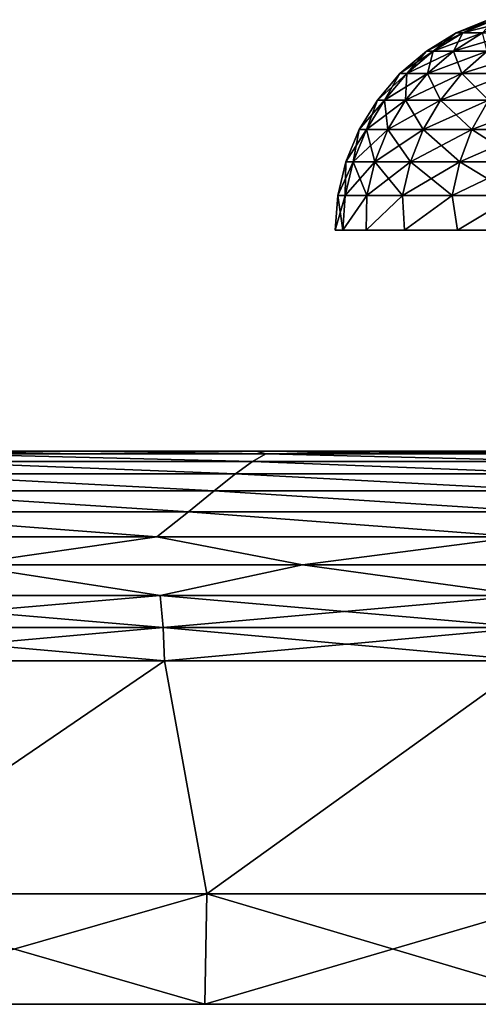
# Model space of a CAD drawing. Header units: millimetres. Extents: x -112 to 112, y -55 to 40.
# Tile 129 of 171: x 7.17 to 9.25, y 32 to 36.45. Entities that reach past the tile are written whole.
import ezdxf

# ---------------------------------------------------------------- set-up
doc = ezdxf.new("R2010")
doc.units = ezdxf.units.MM
doc.header["$LTSCALE"] = 52.148148
for name, color, linetype in [('120', 7, 'CONTINUOUS'), ('121', 7, 'CONTINUOUS'), ('49', 7, 'CONTINUOUS'), ('59', 7, 'CONTINUOUS'), ('60', 7, 'CONTINUOUS'), ('63', 7, 'CONTINUOUS'), ('64', 7, 'CONTINUOUS'), ('72', 7, 'CONTINUOUS'), ('75', 7, 'CONTINUOUS')]:
    doc.layers.add(name, color=color, linetype=linetype)

msp = doc.modelspace()

# ---------------------------------------------------------------- linework, layer by layer
at = {"layer": '120', "color": 7, "linetype": 'Continuous', "true_color": 0xfffff2}
for points in [[(9.1769, 36.3914, 0.5922), (9.292, 36.4514), (9.1468, 36.3914), (9.1769, 36.3914, 0.5922)], [(9.2667, 36.3914, 1.1782), (9.3213, 36.4514, 0.5775), (9.1769, 36.3914, 0.5922), (9.2667, 36.3914, 1.1782)], [(9.3213, 36.4514, 0.5775), (9.292, 36.4514), (9.1769, 36.3914, 0.5922), (9.3213, 36.4514, 0.5775)], [(9.0436, 36.3095, 0.6057), (9.1468, 36.3914), (9.0129, 36.3095), (9.0436, 36.3095, 0.6057)], [(9.1354, 36.3095, 1.2052), (9.1769, 36.3914, 0.5922), (9.0436, 36.3095, 0.6057), (9.1354, 36.3095, 1.2052)], [(9.1769, 36.3914, 0.5922), (9.1468, 36.3914), (9.0436, 36.3095, 0.6057), (9.1769, 36.3914, 0.5922)], [(9.2874, 36.3095, 1.7923), (9.2667, 36.3914, 1.1782), (9.1354, 36.3095, 1.2052), (9.2874, 36.3095, 1.7923)], [(9.2667, 36.3914, 1.1782), (9.1769, 36.3914, 0.5922), (9.1354, 36.3095, 1.2052), (9.2667, 36.3914, 1.1782)], [(8.9247, 36.2076, 0.6178), (9.0129, 36.3095), (8.8933, 36.2076), (8.9247, 36.2076, 0.6178)], [(9.0183, 36.2076, 1.2293), (9.0436, 36.3095, 0.6057), (8.9247, 36.2076, 0.6178), (9.0183, 36.2076, 1.2293)], [(9.0436, 36.3095, 0.6057), (9.0129, 36.3095), (8.9247, 36.2076, 0.6178), (9.0436, 36.3095, 0.6057)], [(9.1734, 36.2076, 1.8281), (9.1354, 36.3095, 1.2052), (9.0183, 36.2076, 1.2293), (9.1734, 36.2076, 1.8281)], [(9.1354, 36.3095, 1.2052), (9.0436, 36.3095, 0.6057), (9.0183, 36.2076, 1.2293), (9.1354, 36.3095, 1.2052)], [(9.2874, 36.3095, 1.7923), (9.1354, 36.3095, 1.2052), (9.1734, 36.2076, 1.8281), (9.2874, 36.3095, 1.7923)], [(9.3882, 36.2076, 2.4082), (9.2874, 36.3095, 1.7923), (9.1734, 36.2076, 1.8281), (9.3882, 36.2076, 2.4082)], [(8.8231, 36.0882, 0.6281), (8.8933, 36.2076), (8.7913, 36.0882), (8.8231, 36.0882, 0.6281)], [(8.9184, 36.0882, 1.2498), (8.9247, 36.2076, 0.6178), (8.8231, 36.0882, 0.6281), (8.9184, 36.0882, 1.2498)], [(8.9247, 36.2076, 0.6178), (8.8933, 36.2076), (8.8231, 36.0882, 0.6281), (8.9247, 36.2076, 0.6178)], [(9.076, 36.0882, 1.8587), (9.0183, 36.2076, 1.2293), (8.9184, 36.0882, 1.2498), (9.076, 36.0882, 1.8587)], [(9.0183, 36.2076, 1.2293), (8.9247, 36.2076, 0.6178), (8.9184, 36.0882, 1.2498), (9.0183, 36.2076, 1.2293)], [(9.1734, 36.2076, 1.8281), (9.0183, 36.2076, 1.2293), (9.076, 36.0882, 1.8587), (9.1734, 36.2076, 1.8281)], [(9.2944, 36.0882, 2.4485), (9.1734, 36.2076, 1.8281), (9.076, 36.0882, 1.8587), (9.2944, 36.0882, 2.4485)], [(9.3882, 36.2076, 2.4082), (9.1734, 36.2076, 1.8281), (9.2944, 36.0882, 2.4485), (9.3882, 36.2076, 2.4082)], [(8.7414, 35.9543, 0.6364), (8.7913, 36.0882), (8.7091, 35.9543), (8.7414, 35.9543, 0.6364)], [(8.8379, 35.9543, 1.2663), (8.8231, 36.0882, 0.6281), (8.7414, 35.9543, 0.6364), (8.8379, 35.9543, 1.2663)], [(8.8231, 36.0882, 0.6281), (8.7913, 36.0882), (8.7414, 35.9543, 0.6364), (8.8231, 36.0882, 0.6281)], [(8.9184, 36.0882, 1.2498), (8.8231, 36.0882, 0.6281), (8.8379, 35.9543, 1.2663), (8.9184, 36.0882, 1.2498)], [(8.9976, 35.9543, 1.8833), (8.9184, 36.0882, 1.2498), (8.8379, 35.9543, 1.2663), (8.9976, 35.9543, 1.8833)], [(9.076, 36.0882, 1.8587), (8.9184, 36.0882, 1.2498), (8.9976, 35.9543, 1.8833), (9.076, 36.0882, 1.8587)], [(9.219, 35.9543, 2.4808), (9.076, 36.0882, 1.8587), (8.9976, 35.9543, 1.8833), (9.219, 35.9543, 2.4808)], [(9.2944, 36.0882, 2.4485), (9.076, 36.0882, 1.8587), (9.219, 35.9543, 2.4808), (9.2944, 36.0882, 2.4485)], [(9.4996, 35.9543, 3.053), (9.2944, 36.0882, 2.4485), (9.219, 35.9543, 2.4808), (9.4996, 35.9543, 3.053)], [(8.6816, 35.8092, 0.6425), (8.7091, 35.9543), (8.649, 35.8092), (8.6816, 35.8092, 0.6425)], [(8.779, 35.8092, 1.2784), (8.7414, 35.9543, 0.6364), (8.6816, 35.8092, 0.6425), (8.779, 35.8092, 1.2784)], [(8.7414, 35.9543, 0.6364), (8.7091, 35.9543), (8.6816, 35.8092, 0.6425), (8.7414, 35.9543, 0.6364)], [(8.8379, 35.9543, 1.2663), (8.7414, 35.9543, 0.6364), (8.779, 35.8092, 1.2784), (8.8379, 35.9543, 1.2663)], [(8.9403, 35.8092, 1.9013), (8.8379, 35.9543, 1.2663), (8.779, 35.8092, 1.2784), (8.9403, 35.8092, 1.9013)], [(8.9976, 35.9543, 1.8833), (8.8379, 35.9543, 1.2663), (8.9403, 35.8092, 1.9013), (8.9976, 35.9543, 1.8833)], [(9.1637, 35.8092, 2.5046), (8.9976, 35.9543, 1.8833), (8.9403, 35.8092, 1.9013), (9.1637, 35.8092, 2.5046)], [(9.219, 35.9543, 2.4808), (8.9976, 35.9543, 1.8833), (9.1637, 35.8092, 2.5046), (9.219, 35.9543, 2.4808)], [(9.447, 35.8092, 3.0822), (9.219, 35.9543, 2.4808), (9.1637, 35.8092, 2.5046), (9.447, 35.8092, 3.0822)], [(9.4996, 35.9543, 3.053), (9.219, 35.9543, 2.4808), (9.447, 35.8092, 3.0822), (9.4996, 35.9543, 3.053)], [(8.6451, 35.6564, 0.6462), (8.649, 35.8092), (8.6123, 35.6564), (8.6451, 35.6564, 0.6462)], [(8.7431, 35.6564, 1.2858), (8.6816, 35.8092, 0.6425), (8.6451, 35.6564, 0.6462), (8.7431, 35.6564, 1.2858)], [(8.6816, 35.8092, 0.6425), (8.649, 35.8092), (8.6451, 35.6564, 0.6462), (8.6816, 35.8092, 0.6425)], [(8.779, 35.8092, 1.2784), (8.6816, 35.8092, 0.6425), (8.7431, 35.6564, 1.2858), (8.779, 35.8092, 1.2784)], [(8.9053, 35.6564, 1.9122), (8.779, 35.8092, 1.2784), (8.7431, 35.6564, 1.2858), (8.9053, 35.6564, 1.9122)], [(8.9403, 35.8092, 1.9013), (8.779, 35.8092, 1.2784), (8.9053, 35.6564, 1.9122), (8.9403, 35.8092, 1.9013)], [(9.13, 35.6564, 2.519), (8.9403, 35.8092, 1.9013), (8.9053, 35.6564, 1.9122), (9.13, 35.6564, 2.519)], [(9.1637, 35.8092, 2.5046), (8.9403, 35.8092, 1.9013), (9.13, 35.6564, 2.519), (9.1637, 35.8092, 2.5046)], [(9.4149, 35.6564, 3.1), (9.1637, 35.8092, 2.5046), (9.13, 35.6564, 2.519), (9.4149, 35.6564, 3.1)], [(9.447, 35.8092, 3.0822), (9.1637, 35.8092, 2.5046), (9.4149, 35.6564, 3.1), (9.447, 35.8092, 3.0822)], [(8.6351, 35.5, 0.669), (8.6123, 35.6564), (8.6, 35.5), (8.6351, 35.5, 0.669)], [(8.6451, 35.6564, 0.6462), (8.6123, 35.6564), (8.6351, 35.5, 0.669), (8.6451, 35.6564, 0.6462)], [(8.7399, 35.5, 1.3306), (8.7431, 35.6564, 1.2858), (8.6351, 35.5, 0.669), (8.7399, 35.5, 1.3306)], [(8.7431, 35.6564, 1.2858), (8.6451, 35.6564, 0.6462), (8.6351, 35.5, 0.669), (8.7431, 35.6564, 1.2858)], [(8.9132, 35.5, 1.9777), (8.9053, 35.6564, 1.9122), (8.7399, 35.5, 1.3306), (8.9132, 35.5, 1.9777)], [(8.9053, 35.6564, 1.9122), (8.7431, 35.6564, 1.2858), (8.7399, 35.5, 1.3306), (8.9053, 35.6564, 1.9122)], [(9.13, 35.6564, 2.519), (8.9053, 35.6564, 1.9122), (8.9132, 35.5, 1.9777), (9.13, 35.6564, 2.519)], [(9.1533, 35.5, 2.6031), (9.13, 35.6564, 2.519), (8.9132, 35.5, 1.9777), (9.1533, 35.5, 2.6031)], [(9.4149, 35.6564, 3.1), (9.13, 35.6564, 2.519), (9.1533, 35.5, 2.6031), (9.4149, 35.6564, 3.1)], [(9.4574, 35.5, 3.2), (9.4149, 35.6564, 3.1), (9.1533, 35.5, 2.6031), (9.4574, 35.5, 3.2)]]:
    msp.add_3dface(points, dxfattribs=at)
at = {"layer": '121', "color": 7, "linetype": 'Continuous', "true_color": 0xfffff2}
for points in [[(9.1468, 36.3914), (9.292, 36.4514), (9.3213, 36.4514, -0.5775), (9.1468, 36.3914)], [(9.1468, 36.3914), (9.3213, 36.4514, -0.5775), (9.1769, 36.3914, -0.5922), (9.1468, 36.3914)], [(9.3213, 36.4514, -0.5775), (9.4089, 36.4514, -1.149), (9.1769, 36.3914, -0.5922), (9.3213, 36.4514, -0.5775)], [(9.1769, 36.3914, -0.5922), (9.4089, 36.4514, -1.149), (9.2667, 36.3914, -1.1782), (9.1769, 36.3914, -0.5922)], [(9.0129, 36.3095), (9.1769, 36.3914, -0.5922), (9.0436, 36.3095, -0.6057), (9.0129, 36.3095)], [(9.0129, 36.3095), (9.1468, 36.3914), (9.1769, 36.3914, -0.5922), (9.0129, 36.3095)], [(9.0436, 36.3095, -0.6057), (9.2667, 36.3914, -1.1782), (9.1354, 36.3095, -1.2052), (9.0436, 36.3095, -0.6057)], [(9.1769, 36.3914, -0.5922), (9.2667, 36.3914, -1.1782), (9.0436, 36.3095, -0.6057), (9.1769, 36.3914, -0.5922)], [(9.1354, 36.3095, -1.2052), (9.4153, 36.3914, -1.7522), (9.2874, 36.3095, -1.7923), (9.1354, 36.3095, -1.2052)], [(9.2667, 36.3914, -1.1782), (9.4153, 36.3914, -1.7522), (9.1354, 36.3095, -1.2052), (9.2667, 36.3914, -1.1782)], [(8.8933, 36.2076), (9.0129, 36.3095), (9.0436, 36.3095, -0.6057), (8.8933, 36.2076)], [(8.8933, 36.2076), (9.0436, 36.3095, -0.6057), (8.9247, 36.2076, -0.6178), (8.8933, 36.2076)], [(8.9247, 36.2076, -0.6178), (9.1354, 36.3095, -1.2052), (9.0183, 36.2076, -1.2293), (8.9247, 36.2076, -0.6178)], [(9.0436, 36.3095, -0.6057), (9.1354, 36.3095, -1.2052), (8.9247, 36.2076, -0.6178), (9.0436, 36.3095, -0.6057)], [(9.0183, 36.2076, -1.2293), (9.2874, 36.3095, -1.7923), (9.1734, 36.2076, -1.8281), (9.0183, 36.2076, -1.2293)], [(9.1354, 36.3095, -1.2052), (9.2874, 36.3095, -1.7923), (9.0183, 36.2076, -1.2293), (9.1354, 36.3095, -1.2052)], [(9.1734, 36.2076, -1.8281), (9.4981, 36.3095, -2.3611), (9.3882, 36.2076, -2.4082), (9.1734, 36.2076, -1.8281)], [(9.2874, 36.3095, -1.7923), (9.4981, 36.3095, -2.3611), (9.1734, 36.2076, -1.8281), (9.2874, 36.3095, -1.7923)], [(8.7913, 36.0882), (8.9247, 36.2076, -0.6178), (8.8231, 36.0882, -0.6281), (8.7913, 36.0882)], [(8.7913, 36.0882), (8.8933, 36.2076), (8.9247, 36.2076, -0.6178), (8.7913, 36.0882)], [(8.8231, 36.0882, -0.6281), (9.0183, 36.2076, -1.2293), (8.9184, 36.0882, -1.2498), (8.8231, 36.0882, -0.6281)], [(8.9247, 36.2076, -0.6178), (9.0183, 36.2076, -1.2293), (8.8231, 36.0882, -0.6281), (8.9247, 36.2076, -0.6178)], [(8.9184, 36.0882, -1.2498), (9.1734, 36.2076, -1.8281), (9.076, 36.0882, -1.8587), (8.9184, 36.0882, -1.2498)], [(9.0183, 36.2076, -1.2293), (9.1734, 36.2076, -1.8281), (8.9184, 36.0882, -1.2498), (9.0183, 36.2076, -1.2293)], [(9.076, 36.0882, -1.8587), (9.3882, 36.2076, -2.4082), (9.2944, 36.0882, -2.4485), (9.076, 36.0882, -1.8587)], [(9.1734, 36.2076, -1.8281), (9.3882, 36.2076, -2.4082), (9.076, 36.0882, -1.8587), (9.1734, 36.2076, -1.8281)], [(8.7091, 35.9543), (8.7913, 36.0882), (8.8231, 36.0882, -0.6281), (8.7091, 35.9543)], [(8.7091, 35.9543), (8.8231, 36.0882, -0.6281), (8.7414, 35.9543, -0.6364), (8.7091, 35.9543)], [(8.8231, 36.0882, -0.6281), (8.9184, 36.0882, -1.2498), (8.7414, 35.9543, -0.6364), (8.8231, 36.0882, -0.6281)], [(8.7414, 35.9543, -0.6364), (8.9184, 36.0882, -1.2498), (8.8379, 35.9543, -1.2663), (8.7414, 35.9543, -0.6364)], [(8.9184, 36.0882, -1.2498), (9.076, 36.0882, -1.8587), (8.8379, 35.9543, -1.2663), (8.9184, 36.0882, -1.2498)], [(8.8379, 35.9543, -1.2663), (9.076, 36.0882, -1.8587), (8.9976, 35.9543, -1.8833), (8.8379, 35.9543, -1.2663)], [(8.9976, 35.9543, -1.8833), (9.2944, 36.0882, -2.4485), (9.219, 35.9543, -2.4808), (8.9976, 35.9543, -1.8833)], [(9.076, 36.0882, -1.8587), (9.2944, 36.0882, -2.4485), (8.9976, 35.9543, -1.8833), (9.076, 36.0882, -1.8587)], [(9.219, 35.9543, -2.4808), (9.5714, 36.0882, -3.0131), (9.4996, 35.9543, -3.053), (9.219, 35.9543, -2.4808)], [(9.2944, 36.0882, -2.4485), (9.5714, 36.0882, -3.0131), (9.219, 35.9543, -2.4808), (9.2944, 36.0882, -2.4485)], [(8.649, 35.8092), (8.7091, 35.9543), (8.7414, 35.9543, -0.6364), (8.649, 35.8092)], [(8.649, 35.8092), (8.7414, 35.9543, -0.6364), (8.6816, 35.8092, -0.6425), (8.649, 35.8092)], [(8.6816, 35.8092, -0.6425), (8.8379, 35.9543, -1.2663), (8.779, 35.8092, -1.2784), (8.6816, 35.8092, -0.6425)], [(8.7414, 35.9543, -0.6364), (8.8379, 35.9543, -1.2663), (8.6816, 35.8092, -0.6425), (8.7414, 35.9543, -0.6364)], [(8.779, 35.8092, -1.2784), (8.9976, 35.9543, -1.8833), (8.9403, 35.8092, -1.9013), (8.779, 35.8092, -1.2784)], [(8.8379, 35.9543, -1.2663), (8.9976, 35.9543, -1.8833), (8.779, 35.8092, -1.2784), (8.8379, 35.9543, -1.2663)], [(8.9976, 35.9543, -1.8833), (9.219, 35.9543, -2.4808), (8.9403, 35.8092, -1.9013), (8.9976, 35.9543, -1.8833)], [(8.9403, 35.8092, -1.9013), (9.219, 35.9543, -2.4808), (9.1637, 35.8092, -2.5046), (8.9403, 35.8092, -1.9013)], [(9.1637, 35.8092, -2.5046), (9.4996, 35.9543, -3.053), (9.447, 35.8092, -3.0822), (9.1637, 35.8092, -2.5046)], [(9.219, 35.9543, -2.4808), (9.4996, 35.9543, -3.053), (9.1637, 35.8092, -2.5046), (9.219, 35.9543, -2.4808)], [(8.6123, 35.6564), (8.649, 35.8092), (8.6816, 35.8092, -0.6425), (8.6123, 35.6564)], [(8.6123, 35.6564), (8.6816, 35.8092, -0.6425), (8.6451, 35.6564, -0.6462), (8.6123, 35.6564)], [(8.6451, 35.6564, -0.6462), (8.779, 35.8092, -1.2784), (8.7431, 35.6564, -1.2858), (8.6451, 35.6564, -0.6462)], [(8.6816, 35.8092, -0.6425), (8.779, 35.8092, -1.2784), (8.6451, 35.6564, -0.6462), (8.6816, 35.8092, -0.6425)], [(8.7431, 35.6564, -1.2858), (8.9403, 35.8092, -1.9013), (8.9053, 35.6564, -1.9122), (8.7431, 35.6564, -1.2858)], [(8.779, 35.8092, -1.2784), (8.9403, 35.8092, -1.9013), (8.7431, 35.6564, -1.2858), (8.779, 35.8092, -1.2784)], [(8.9053, 35.6564, -1.9122), (9.1637, 35.8092, -2.5046), (9.13, 35.6564, -2.519), (8.9053, 35.6564, -1.9122)], [(8.9403, 35.8092, -1.9013), (9.1637, 35.8092, -2.5046), (8.9053, 35.6564, -1.9122), (8.9403, 35.8092, -1.9013)], [(9.1637, 35.8092, -2.5046), (9.447, 35.8092, -3.0822), (9.13, 35.6564, -2.519), (9.1637, 35.8092, -2.5046)], [(9.13, 35.6564, -2.519), (9.447, 35.8092, -3.0822), (9.4149, 35.6564, -3.1), (9.13, 35.6564, -2.519)], [(8.6, 35.5), (8.6123, 35.6564), (8.6451, 35.6564, -0.6462), (8.6, 35.5)], [(8.6, 35.5), (8.6451, 35.6564, -0.6462), (8.6351, 35.5, -0.669), (8.6, 35.5)], [(8.6351, 35.5, -0.669), (8.7431, 35.6564, -1.2858), (8.7399, 35.5, -1.3306), (8.6351, 35.5, -0.669)], [(8.6451, 35.6564, -0.6462), (8.7431, 35.6564, -1.2858), (8.6351, 35.5, -0.669), (8.6451, 35.6564, -0.6462)], [(8.7399, 35.5, -1.3306), (8.9053, 35.6564, -1.9122), (8.9132, 35.5, -1.9777), (8.7399, 35.5, -1.3306)], [(8.7431, 35.6564, -1.2858), (8.9053, 35.6564, -1.9122), (8.7399, 35.5, -1.3306), (8.7431, 35.6564, -1.2858)], [(8.9053, 35.6564, -1.9122), (9.13, 35.6564, -2.519), (8.9132, 35.5, -1.9777), (8.9053, 35.6564, -1.9122)], [(8.9132, 35.5, -1.9777), (9.13, 35.6564, -2.519), (9.1533, 35.5, -2.6031), (8.9132, 35.5, -1.9777)], [(9.13, 35.6564, -2.519), (9.4149, 35.6564, -3.1), (9.1533, 35.5, -2.6031), (9.13, 35.6564, -2.519)], [(9.1533, 35.5, -2.6031), (9.4149, 35.6564, -3.1), (9.4574, 35.5, -3.2), (9.1533, 35.5, -2.6031)]]:
    msp.add_3dface(points, dxfattribs=at)
at = {"layer": '49', "linetype": 'Continuous'}
for points in [[(7.4328, 34.5, 22.5003), (6.6138, 34.5, -22.7545), (6.6138, 34.5, 22.7545), (7.4328, 34.5, 22.5003)], [(7.4328, 34.5, -22.5003), (6.6138, 34.5, -22.7545), (7.4328, 34.5, 22.5003), (7.4328, 34.5, -22.5003)], [(8.242, 34.5, 22.2167), (7.7794, 34.5, 12.705), (7.4328, 34.5, 22.5003), (8.242, 34.5, 22.2167)], [(7.897, 34.5, -13.8003), (7.4328, 34.5, -22.5003), (7.8076, 34.5, -13.2559), (7.897, 34.5, -13.8003)], [(8.0464, 34.5, -14.3313), (7.4328, 34.5, -22.5003), (7.897, 34.5, -13.8003), (8.0464, 34.5, -14.3313)], [(8.242, 34.5, -22.2167), (7.4328, 34.5, -22.5003), (8.0464, 34.5, -14.3313), (8.242, 34.5, -22.2167)], [(7.7794, 34.5, 12.705), (7.4328, 34.5, -22.5003), (7.4328, 34.5, 22.5003), (7.7794, 34.5, 12.705)], [(7.7794, 34.5, -12.705), (7.4328, 34.5, -22.5003), (7.7794, 34.5, 12.705), (7.7794, 34.5, -12.705)], [(7.8076, 34.5, -13.2559), (7.4328, 34.5, -22.5003), (7.7794, 34.5, -12.705), (7.8076, 34.5, -13.2559)], [(7.8076, 34.5, 13.2559), (7.7794, 34.5, 12.705), (8.242, 34.5, 22.2167), (7.8076, 34.5, 13.2559)], [(7.8128, 34.5, 12.1543), (7.7794, 34.5, -12.705), (7.7794, 34.5, 12.705), (7.8128, 34.5, 12.1543)], [(7.8128, 34.5, -12.1543), (7.7794, 34.5, -12.705), (7.8128, 34.5, 12.1543), (7.8128, 34.5, -12.1543)], [(7.897, 34.5, 13.8003), (7.8076, 34.5, 13.2559), (8.242, 34.5, 22.2167), (7.897, 34.5, 13.8003)], [(7.9071, 34.5, 11.6108), (7.8128, 34.5, -12.1543), (7.8128, 34.5, 12.1543), (7.9071, 34.5, 11.6108)], [(7.9071, 34.5, -11.6108), (7.8128, 34.5, -12.1543), (7.9071, 34.5, 11.6108), (7.9071, 34.5, -11.6108)], [(8.0464, 34.5, 14.3313), (7.897, 34.5, 13.8003), (8.242, 34.5, 22.2167), (8.0464, 34.5, 14.3313)], [(8.0614, 34.5, 11.0811), (7.9071, 34.5, -11.6108), (7.9071, 34.5, 11.6108), (8.0614, 34.5, 11.0811)], [(8.0614, 34.5, -11.0811), (7.9071, 34.5, -11.6108), (8.0614, 34.5, 11.0811), (8.0614, 34.5, -11.0811)], [(8.2539, 34.5, 14.8425), (8.0464, 34.5, 14.3313), (8.242, 34.5, 22.2167), (8.2539, 34.5, 14.8425)], [(8.2539, 34.5, -14.8425), (8.242, 34.5, -22.2167), (8.0464, 34.5, -14.3313), (8.2539, 34.5, -14.8425)], [(8.2737, 34.5, 10.572), (8.0614, 34.5, -11.0811), (8.0614, 34.5, 11.0811), (8.2737, 34.5, 10.572)], [(8.2737, 34.5, -10.572), (8.0614, 34.5, -11.0811), (8.2737, 34.5, 10.572), (8.2737, 34.5, -10.572)], [(9.0404, 34.5, 21.9039), (8.2539, 34.5, 14.8425), (8.242, 34.5, 22.2167), (9.0404, 34.5, 21.9039)], [(8.5171, 34.5, -15.3273), (8.242, 34.5, -22.2167), (8.2539, 34.5, -14.8425), (8.5171, 34.5, -15.3273)], [(8.8326, 34.5, -15.7799), (8.242, 34.5, -22.2167), (8.5171, 34.5, -15.3273), (8.8326, 34.5, -15.7799)], [(9.0404, 34.5, -21.9039), (8.242, 34.5, -22.2167), (8.8326, 34.5, -15.7799), (9.0404, 34.5, -21.9039)], [(8.5171, 34.5, 15.3273), (8.2539, 34.5, 14.8425), (9.0404, 34.5, 21.9039), (8.5171, 34.5, 15.3273)], [(8.5414, 34.5, 10.0896), (8.2737, 34.5, -10.572), (8.2737, 34.5, 10.572), (8.5414, 34.5, 10.0896)], [(8.5414, 34.5, -10.0896), (8.2737, 34.5, -10.572), (8.5414, 34.5, 10.0896), (8.5414, 34.5, -10.0896)], [(8.8326, 34.5, 15.7799), (8.5171, 34.5, 15.3273), (9.0404, 34.5, 21.9039), (8.8326, 34.5, 15.7799)], [(8.861, 34.5, 9.64), (8.5414, 34.5, -10.0896), (8.5414, 34.5, 10.0896), (8.861, 34.5, 9.64)], [(8.861, 34.5, -9.64), (8.5414, 34.5, -10.0896), (8.861, 34.5, 9.64), (8.861, 34.5, -9.64)], [(9.1965, 34.5, 16.1944), (8.8326, 34.5, 15.7799), (9.0404, 34.5, 21.9039), (9.1965, 34.5, 16.1944)], [(9.1965, 34.5, -16.1944), (9.0404, 34.5, -21.9039), (8.8326, 34.5, -15.7799), (9.1965, 34.5, -16.1944)], [(9.2288, 34.5, 9.2288), (8.861, 34.5, -9.64), (8.861, 34.5, 9.64), (9.2288, 34.5, 9.2288)], [(9.2288, 34.5, -9.2288), (8.861, 34.5, -9.64), (9.2288, 34.5, 9.2288), (9.2288, 34.5, -9.2288)], [(9.8269, 34.5, 21.5625), (9.1965, 34.5, 16.1944), (9.0404, 34.5, 21.9039), (9.8269, 34.5, 21.5625)], [(9.6043, 34.5, -16.566), (9.0404, 34.5, -21.9039), (9.1965, 34.5, -16.1944), (9.6043, 34.5, -16.566)], [(9.8269, 34.5, -21.5625), (9.0404, 34.5, -21.9039), (9.6043, 34.5, -16.566), (9.8269, 34.5, -21.5625)], [(9.6043, 34.5, 16.566), (9.1965, 34.5, 16.1944), (9.8269, 34.5, 21.5625), (9.6043, 34.5, 16.566)], [(9.64, 34.5, 8.861), (9.2288, 34.5, -9.2288), (9.2288, 34.5, 9.2288), (9.64, 34.5, 8.861)], [(9.64, 34.5, -8.861), (9.2288, 34.5, -9.2288), (9.64, 34.5, 8.861), (9.64, 34.5, -8.861)]]:
    msp.add_3dface(points, dxfattribs=at)
at = {"layer": '59', "linetype": 'Continuous'}
for points in [[(7.828, 33.5523, 23.4213), (6.1305, 33.5523, 23.9218), (6.2824, 32.5, 23.9394), (7.828, 33.5523, 23.4213)], [(8.0192, 32.5, 23.4148), (7.828, 33.5523, 23.4213), (6.2824, 32.5, 23.9394), (8.0192, 32.5, 23.4148)], [(9.4853, 33.5523, 22.8006), (7.828, 33.5523, 23.4213), (8.0192, 32.5, 23.4148), (9.4853, 33.5523, 22.8006)], [(9.713, 32.5, 22.7644), (9.4853, 33.5523, 22.8006), (8.0192, 32.5, 23.4148), (9.713, 32.5, 22.7644)]]:
    msp.add_3dface(points, dxfattribs=at)
at = {"layer": '60', "linetype": 'Continuous'}
for points in [[(8.0107, 32, 23.3901), (6.2824, 32.5, 23.9394), (6.2758, 32, 23.914), (8.0107, 32, 23.3901)], [(8.0192, 32.5, 23.4148), (6.2824, 32.5, 23.9394), (8.0107, 32, 23.3901), (8.0192, 32.5, 23.4148)], [(9.7028, 32, 22.7403), (8.0192, 32.5, 23.4148), (8.0107, 32, 23.3901), (9.7028, 32, 22.7403)], [(9.713, 32.5, 22.7644), (8.0192, 32.5, 23.4148), (9.7028, 32, 22.7403), (9.713, 32.5, 22.7644)]]:
    msp.add_3dface(points, dxfattribs=at)
at = {"layer": '63', "linetype": 'Continuous'}
for points in [[(7.828, 33.5523, -23.4213), (6.2823, 32.5, -23.9394), (6.1305, 33.5523, -23.9218), (7.828, 33.5523, -23.4213)], [(8.019, 32.5, -23.4149), (6.2823, 32.5, -23.9394), (7.828, 33.5523, -23.4213), (8.019, 32.5, -23.4149)], [(9.4853, 33.5523, -22.8006), (8.019, 32.5, -23.4149), (7.828, 33.5523, -23.4213), (9.4853, 33.5523, -22.8006)], [(9.7129, 32.5, -22.7645), (8.019, 32.5, -23.4149), (9.4853, 33.5523, -22.8006), (9.7129, 32.5, -22.7645)]]:
    msp.add_3dface(points, dxfattribs=at)
at = {"layer": '64', "linetype": 'Continuous'}
for points in [[(6.2756, 32, -23.9141), (8.019, 32.5, -23.4149), (8.0106, 32, -23.3901), (6.2756, 32, -23.9141)], [(6.2823, 32.5, -23.9394), (8.019, 32.5, -23.4149), (6.2756, 32, -23.9141), (6.2823, 32.5, -23.9394)], [(8.0106, 32, -23.3901), (9.7129, 32.5, -22.7645), (9.7026, 32, -22.7404), (8.0106, 32, -23.3901)], [(8.019, 32.5, -23.4149), (9.7129, 32.5, -22.7645), (8.0106, 32, -23.3901), (8.019, 32.5, -23.4149)]]:
    msp.add_3dface(points, dxfattribs=at)
at = {"layer": '72', "linetype": 'Continuous'}
for points in [[(6.6138, 34.5, -22.7545), (7.4328, 34.5, -22.5003), (6.8114, 34.4887, -22.8528), (6.6138, 34.5, -22.7545)], [(6.8114, 34.4887, -22.8528), (7.4328, 34.5, -22.5003), (8.2861, 34.4887, -22.3604), (6.8114, 34.4887, -22.8528)], [(7.4328, 34.5, -22.5003), (8.242, 34.5, -22.2167), (8.2861, 34.4887, -22.3604), (7.4328, 34.5, -22.5003)], [(8.242, 34.5, -22.2167), (9.0404, 34.5, -21.9039), (8.2861, 34.4887, -22.3604), (8.242, 34.5, -22.2167)], [(8.2861, 34.4887, -22.3604), (9.0404, 34.5, -21.9039), (9.7256, 34.4887, -21.7728), (8.2861, 34.4887, -22.3604)], [(9.0404, 34.5, -21.9039), (9.8269, 34.5, -21.5625), (9.7256, 34.4887, -21.7728), (9.0404, 34.5, -21.9039)], [(6.6023, 34.3984, -23.2147), (6.7165, 34.4546, -23.035), (8.1487, 34.3984, -22.7181), (6.6023, 34.3984, -23.2147)], [(6.7165, 34.4546, -23.035), (6.8114, 34.4887, -22.8528), (8.2257, 34.4546, -22.5402), (6.7165, 34.4546, -23.035)], [(6.7165, 34.4546, -23.035), (8.2257, 34.4546, -22.5402), (8.1487, 34.3984, -22.7181), (6.7165, 34.4546, -23.035)], [(6.8114, 34.4887, -22.8528), (8.2861, 34.4887, -22.3604), (8.2257, 34.4546, -22.5402), (6.8114, 34.4887, -22.8528)], [(8.1487, 34.3984, -22.7181), (8.2257, 34.4546, -22.5402), (9.6583, 34.3984, -22.1186), (8.1487, 34.3984, -22.7181)], [(8.2257, 34.4546, -22.5402), (8.2861, 34.4887, -22.3604), (9.6989, 34.4546, -21.9467), (8.2257, 34.4546, -22.5402)], [(8.2257, 34.4546, -22.5402), (9.6989, 34.4546, -21.9467), (9.6583, 34.3984, -22.1186), (8.2257, 34.4546, -22.5402)], [(8.2861, 34.4887, -22.3604), (9.7256, 34.4887, -21.7728), (9.6989, 34.4546, -21.9467), (8.2861, 34.4887, -22.3604)], [(6.4666, 34.3216, -23.3888), (6.6023, 34.3984, -23.2147), (8.0531, 34.3216, -22.8911), (6.4666, 34.3216, -23.3888)], [(6.6023, 34.3984, -23.2147), (8.1487, 34.3984, -22.7181), (8.0531, 34.3216, -22.8911), (6.6023, 34.3984, -23.2147)], [(8.0531, 34.3216, -22.8911), (8.1487, 34.3984, -22.7181), (9.6017, 34.3216, -22.2859), (8.0531, 34.3216, -22.8911)], [(8.1487, 34.3984, -22.7181), (9.6583, 34.3984, -22.1186), (9.6017, 34.3216, -22.2859), (8.1487, 34.3984, -22.7181)], [(6.3068, 34.2258, -23.5544), (6.4666, 34.3216, -23.3888), (7.9362, 34.2258, -23.0565), (6.3068, 34.2258, -23.5544)], [(6.4666, 34.3216, -23.3888), (8.0531, 34.3216, -22.8911), (7.9362, 34.2258, -23.0565), (6.4666, 34.3216, -23.3888)], [(7.9362, 34.2258, -23.0565), (8.0531, 34.3216, -22.8911), (9.5269, 34.2258, -22.446), (7.9362, 34.2258, -23.0565)], [(8.0531, 34.3216, -22.8911), (9.6017, 34.3216, -22.2859), (9.5269, 34.2258, -22.446), (8.0531, 34.3216, -22.8911)], [(6.1171, 34.1133, -23.7097), (6.3068, 34.2258, -23.5544), (7.7932, 34.1133, -23.2128), (6.1171, 34.1133, -23.7097)], [(6.3068, 34.2258, -23.5544), (7.9362, 34.2258, -23.0565), (7.7932, 34.1133, -23.2128), (6.3068, 34.2258, -23.5544)], [(7.7932, 34.1133, -23.2128), (7.9362, 34.2258, -23.0565), (9.4295, 34.1133, -22.5976), (7.7932, 34.1133, -23.2128)], [(7.9362, 34.2258, -23.0565), (9.5269, 34.2258, -22.446), (9.4295, 34.1133, -22.5976), (7.9362, 34.2258, -23.0565)], [(6.1171, 34.1133, -23.7097), (7.7932, 34.1133, -23.2128), (6.9126, 33.9866, -23.5774), (6.1171, 34.1133, -23.7097)], [(6.9126, 33.9866, -23.5774), (7.7932, 34.1133, -23.2128), (8.4516, 33.9866, -23.0705), (6.9126, 33.9866, -23.5774)], [(7.7932, 34.1133, -23.2128), (9.4295, 34.1133, -22.5976), (8.4516, 33.9866, -23.0705), (7.7932, 34.1133, -23.2128)], [(8.4516, 33.9866, -23.0705), (9.4295, 34.1133, -22.5976), (9.9538, 33.9866, -22.4633), (8.4516, 33.9866, -23.0705)], [(6.1153, 33.8487, -23.8623), (6.9126, 33.9866, -23.5774), (7.8085, 33.8487, -23.3631), (6.1153, 33.8487, -23.8623)], [(6.9126, 33.9866, -23.5774), (8.4516, 33.9866, -23.0705), (7.8085, 33.8487, -23.3631), (6.9126, 33.9866, -23.5774)], [(7.8085, 33.8487, -23.3631), (8.4516, 33.9866, -23.0705), (9.4617, 33.8487, -22.7439), (7.8085, 33.8487, -23.3631)], [(8.4516, 33.9866, -23.0705), (9.9538, 33.9866, -22.4633), (9.4617, 33.8487, -22.7439), (8.4516, 33.9866, -23.0705)], [(6.1153, 33.8487, -23.8623), (7.8085, 33.8487, -23.3631), (6.1257, 33.7028, -23.903), (6.1153, 33.8487, -23.8623)], [(7.8085, 33.8487, -23.3631), (7.8218, 33.7028, -23.4029), (6.1257, 33.7028, -23.903), (7.8085, 33.8487, -23.3631)], [(7.8085, 33.8487, -23.3631), (9.4617, 33.8487, -22.7439), (7.8218, 33.7028, -23.4029), (7.8085, 33.8487, -23.3631)], [(9.4617, 33.8487, -22.7439), (9.4778, 33.7028, -22.7826), (7.8218, 33.7028, -23.4029), (9.4617, 33.8487, -22.7439)], [(7.8218, 33.7028, -23.4029), (6.1305, 33.5523, -23.9218), (6.1257, 33.7028, -23.903), (7.8218, 33.7028, -23.4029)], [(7.828, 33.5523, -23.4213), (6.1305, 33.5523, -23.9218), (7.8218, 33.7028, -23.4029), (7.828, 33.5523, -23.4213)], [(9.4778, 33.7028, -22.7826), (7.828, 33.5523, -23.4213), (7.8218, 33.7028, -23.4029), (9.4778, 33.7028, -22.7826)], [(9.4853, 33.5523, -22.8006), (7.828, 33.5523, -23.4213), (9.4778, 33.7028, -22.7826), (9.4853, 33.5523, -22.8006)]]:
    msp.add_3dface(points, dxfattribs=at)
at = {"layer": '75', "linetype": 'Continuous'}
for points in [[(7.4328, 34.5, 22.5003), (6.6138, 34.5, 22.7545), (6.8114, 34.4887, 22.8528), (7.4328, 34.5, 22.5003)], [(7.4328, 34.5, 22.5003), (6.8114, 34.4887, 22.8528), (8.2861, 34.4887, 22.3603), (7.4328, 34.5, 22.5003)], [(8.242, 34.5, 22.2167), (7.4328, 34.5, 22.5003), (8.2861, 34.4887, 22.3603), (8.242, 34.5, 22.2167)], [(9.0404, 34.5, 21.9039), (8.242, 34.5, 22.2167), (9.7257, 34.4887, 21.7728), (9.0404, 34.5, 21.9039)], [(8.242, 34.5, 22.2167), (8.2861, 34.4887, 22.3603), (9.7257, 34.4887, 21.7728), (8.242, 34.5, 22.2167)], [(9.8269, 34.5, 21.5625), (9.0404, 34.5, 21.9039), (9.7257, 34.4887, 21.7728), (9.8269, 34.5, 21.5625)], [(6.6023, 34.3984, 23.2147), (8.1488, 34.3984, 22.7181), (6.7165, 34.4546, 23.035), (6.6023, 34.3984, 23.2147)], [(6.7165, 34.4546, 23.035), (8.2257, 34.4546, 22.5402), (6.8114, 34.4887, 22.8528), (6.7165, 34.4546, 23.035)], [(6.7165, 34.4546, 23.035), (8.1488, 34.3984, 22.7181), (8.2257, 34.4546, 22.5402), (6.7165, 34.4546, 23.035)], [(6.8114, 34.4887, 22.8528), (8.2257, 34.4546, 22.5402), (8.2861, 34.4887, 22.3603), (6.8114, 34.4887, 22.8528)], [(8.1488, 34.3984, 22.7181), (9.6583, 34.3984, 22.1186), (8.2257, 34.4546, 22.5402), (8.1488, 34.3984, 22.7181)], [(8.2257, 34.4546, 22.5402), (9.6989, 34.4546, 21.9466), (8.2861, 34.4887, 22.3603), (8.2257, 34.4546, 22.5402)], [(8.2257, 34.4546, 22.5402), (9.6583, 34.3984, 22.1186), (9.6989, 34.4546, 21.9466), (8.2257, 34.4546, 22.5402)], [(8.2861, 34.4887, 22.3603), (9.6989, 34.4546, 21.9466), (9.7257, 34.4887, 21.7728), (8.2861, 34.4887, 22.3603)], [(6.4666, 34.3216, 23.3888), (8.0531, 34.3216, 22.8911), (6.6023, 34.3984, 23.2147), (6.4666, 34.3216, 23.3888)], [(6.6023, 34.3984, 23.2147), (8.0531, 34.3216, 22.8911), (8.1488, 34.3984, 22.7181), (6.6023, 34.3984, 23.2147)], [(8.0531, 34.3216, 22.8911), (9.6018, 34.3216, 22.2859), (8.1488, 34.3984, 22.7181), (8.0531, 34.3216, 22.8911)], [(8.1488, 34.3984, 22.7181), (9.6018, 34.3216, 22.2859), (9.6583, 34.3984, 22.1186), (8.1488, 34.3984, 22.7181)], [(6.3068, 34.2258, 23.5544), (7.9363, 34.2258, 23.0565), (6.4666, 34.3216, 23.3888), (6.3068, 34.2258, 23.5544)], [(6.4666, 34.3216, 23.3888), (7.9363, 34.2258, 23.0565), (8.0531, 34.3216, 22.8911), (6.4666, 34.3216, 23.3888)], [(7.9363, 34.2258, 23.0565), (9.5269, 34.2258, 22.446), (8.0531, 34.3216, 22.8911), (7.9363, 34.2258, 23.0565)], [(8.0531, 34.3216, 22.8911), (9.5269, 34.2258, 22.446), (9.6018, 34.3216, 22.2859), (8.0531, 34.3216, 22.8911)], [(6.1172, 34.1133, 23.7097), (7.7932, 34.1133, 23.2128), (6.3068, 34.2258, 23.5544), (6.1172, 34.1133, 23.7097)], [(6.3068, 34.2258, 23.5544), (7.7932, 34.1133, 23.2128), (7.9363, 34.2258, 23.0565), (6.3068, 34.2258, 23.5544)], [(7.7932, 34.1133, 23.2128), (9.4295, 34.1133, 22.5976), (7.9363, 34.2258, 23.0565), (7.7932, 34.1133, 23.2128)], [(7.9363, 34.2258, 23.0565), (9.4295, 34.1133, 22.5976), (9.5269, 34.2258, 22.446), (7.9363, 34.2258, 23.0565)], [(6.1172, 34.1133, 23.7097), (6.9126, 33.9866, 23.5774), (7.7932, 34.1133, 23.2128), (6.1172, 34.1133, 23.7097)], [(6.9126, 33.9866, 23.5774), (8.4516, 33.9866, 23.0705), (7.7932, 34.1133, 23.2128), (6.9126, 33.9866, 23.5774)], [(7.7932, 34.1133, 23.2128), (8.4516, 33.9866, 23.0705), (9.4295, 34.1133, 22.5976), (7.7932, 34.1133, 23.2128)], [(8.4516, 33.9866, 23.0705), (9.9538, 33.9866, 22.4633), (9.4295, 34.1133, 22.5976), (8.4516, 33.9866, 23.0705)], [(7.8085, 33.8487, 23.3631), (6.9126, 33.9866, 23.5774), (6.1153, 33.8487, 23.8623), (7.8085, 33.8487, 23.3631)], [(8.4516, 33.9866, 23.0705), (6.9126, 33.9866, 23.5774), (7.8085, 33.8487, 23.3631), (8.4516, 33.9866, 23.0705)], [(9.4617, 33.8487, 22.7439), (8.4516, 33.9866, 23.0705), (7.8085, 33.8487, 23.3631), (9.4617, 33.8487, 22.7439)], [(9.9538, 33.9866, 22.4633), (8.4516, 33.9866, 23.0705), (9.4617, 33.8487, 22.7439), (9.9538, 33.9866, 22.4633)], [(6.1153, 33.8487, 23.8623), (6.1257, 33.7028, 23.903), (7.8218, 33.7028, 23.4029), (6.1153, 33.8487, 23.8623)], [(7.8085, 33.8487, 23.3631), (6.1153, 33.8487, 23.8623), (7.8218, 33.7028, 23.4029), (7.8085, 33.8487, 23.3631)], [(7.8085, 33.8487, 23.3631), (7.8218, 33.7028, 23.4029), (9.4778, 33.7028, 22.7826), (7.8085, 33.8487, 23.3631)], [(9.4617, 33.8487, 22.7439), (7.8085, 33.8487, 23.3631), (9.4778, 33.7028, 22.7826), (9.4617, 33.8487, 22.7439)], [(6.1305, 33.5523, 23.9218), (7.828, 33.5523, 23.4213), (6.1257, 33.7028, 23.903), (6.1305, 33.5523, 23.9218)], [(6.1257, 33.7028, 23.903), (7.828, 33.5523, 23.4213), (7.8218, 33.7028, 23.4029), (6.1257, 33.7028, 23.903)], [(7.828, 33.5523, 23.4213), (9.4853, 33.5523, 22.8006), (7.8218, 33.7028, 23.4029), (7.828, 33.5523, 23.4213)], [(7.8218, 33.7028, 23.4029), (9.4853, 33.5523, 22.8006), (9.4778, 33.7028, 22.7826), (7.8218, 33.7028, 23.4029)]]:
    msp.add_3dface(points, dxfattribs=at)

doc.saveas('drawing.dxf')
